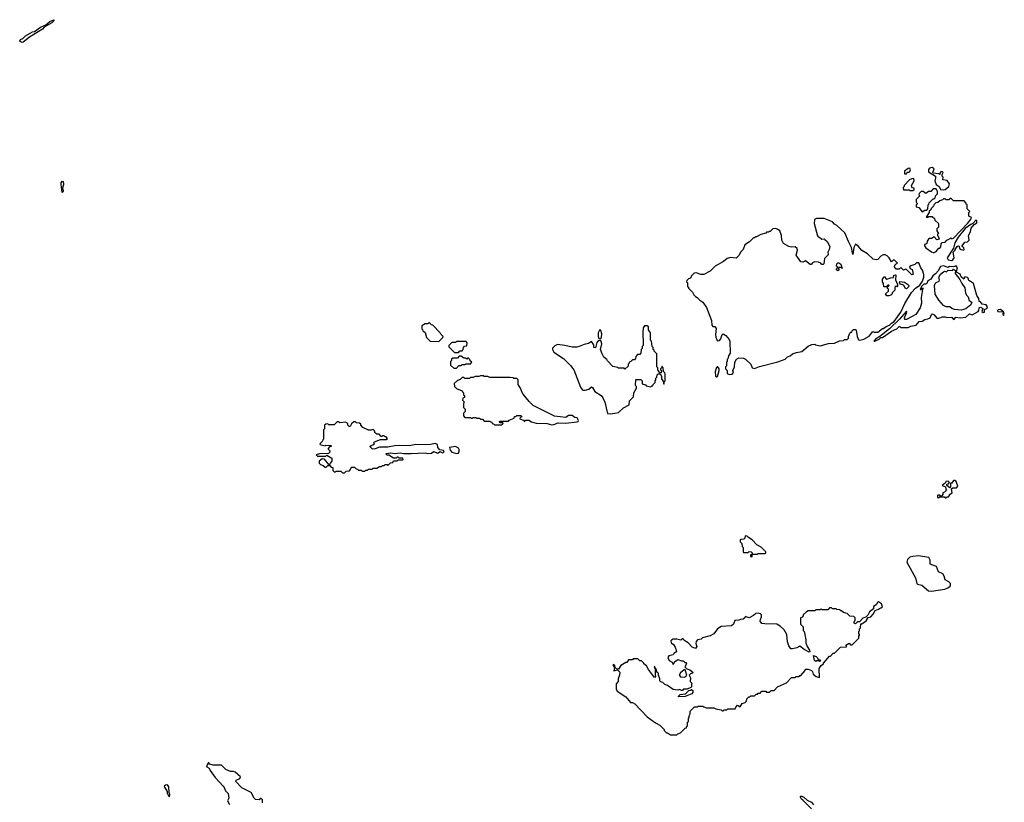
# Model space of a CAD drawing. Extents: x 2029826 to 2248070, y 228728 to 402406.
# Tile 30 of 256: x 2076647 to 2087282, y 283480 to 291937. Entities that reach past the tile are written whole.
import ezdxf

# ---------------------------------------------------------------- set-up
doc = ezdxf.new("R2010")
doc.units = 0

msp = doc.modelspace()

# ---------------------------------------------------------------- linework, layer by layer
at = {"layer": '0CON10XD'}
for points in [[(2076672, 291692), (2076650, 291700), (2076647, 291705), (2076656, 291724), (2076680, 291735), (2076709, 291761), (2076784, 291806), (2076805, 291811), (2076872, 291858), (2076928, 291882), (2076972, 291918), (2077017, 291937), (2077016, 291925), (2076995, 291904), (2076912, 291858), (2076894, 291835), (2076753, 291747), (2076685, 291694), (2076672, 291692)], [(2086205, 290270), (2086225, 290272), (2086232, 290288), (2086255, 290288), (2086262, 290295), (2086268, 290315), (2086261, 290331), (2086245, 290330), (2086205, 290300), (2086205, 290270)], [(2086625, 290097), (2086645, 290104), (2086684, 290135), (2086692, 290162), (2086665, 290198), (2086620, 290205), (2086622, 290235), (2086612, 290245), (2086610, 290265), (2086622, 290285), (2086615, 290292), (2086598, 290292), (2086590, 290285), (2086587, 290263), (2086575, 290270), (2086515, 290278), (2086510, 290285), (2086526, 290326), (2086505, 290339), (2086475, 290333), (2086462, 290318), (2086463, 290293), (2086538, 290245), (2086540, 290225), (2086533, 290195), (2086547, 290157), (2086580, 290135), (2086593, 290103), (2086625, 290097)], [(2077105, 290068), (2077096, 290155), (2077096, 290175), (2077105, 290193), (2077115, 290188), (2077119, 290155), (2077110, 290115), (2077117, 290085), (2077105, 290068)], [(2086295, 290090), (2086308, 290102), (2086310, 290115), (2086292, 290122), (2086282, 290132), (2086280, 290145), (2086310, 290195), (2086305, 290220), (2086283, 290217), (2086260, 290205), (2086200, 290145), (2086200, 290135), (2086190, 290125), (2086195, 290100), (2086255, 290100), (2086265, 290090), (2086295, 290090)], [(2086395, 289860), (2086425, 289880), (2086445, 289880), (2086458, 289892), (2086460, 289935), (2086468, 289942), (2086472, 289958), (2086515, 290000), (2086525, 290000), (2086537, 290013), (2086540, 290035), (2086560, 290055), (2086560, 290085), (2086552, 290092), (2086548, 290108), (2086515, 290110), (2086488, 290082), (2086465, 290080), (2086435, 290060), (2086405, 290080), (2086385, 290080), (2086362, 290058), (2086360, 290045), (2086370, 290035), (2086330, 289995), (2086330, 289965), (2086340, 289955), (2086340, 289945), (2086330, 289935), (2086330, 289915), (2086358, 289908), (2086395, 289860)], [(2086515, 289420), (2086525, 289422), (2086546, 289434), (2086575, 289470), (2086585, 289470), (2086598, 289482), (2086600, 289515), (2086612, 289528), (2086645, 289532), (2086660, 289555), (2086698, 289572), (2086705, 289580), (2086715, 289570), (2086735, 289578), (2086886, 289734), (2086926, 289785), (2086928, 289798), (2086900, 289815), (2086900, 289855), (2086910, 289865), (2086882, 289892), (2086880, 289935), (2086872, 289942), (2086868, 289958), (2086848, 289978), (2086735, 289980), (2086705, 290010), (2086685, 289990), (2086655, 289990), (2086645, 290000), (2086625, 290000), (2086615, 289990), (2086585, 289980), (2086565, 289960), (2086542, 289958), (2086522, 289938), (2086518, 289922), (2086492, 289898), (2086488, 289882), (2086472, 289868), (2086470, 289855), (2086440, 289805), (2086455, 289800), (2086465, 289810), (2086505, 289810), (2086528, 289788), (2086532, 289772), (2086570, 289735), (2086570, 289695), (2086553, 289677), (2086552, 289655), (2086570, 289625), (2086562, 289618), (2086560, 289605), (2086568, 289598), (2086580, 289565), (2086555, 289560), (2086525, 289590), (2086497, 289573), (2086475, 289572), (2086464, 289566), (2086450, 289545), (2086445, 289520), (2086435, 289510), (2086422, 289508), (2086420, 289495), (2086435, 289472), (2086495, 289428), (2086515, 289420)], [(2084315, 288102), (2084342, 288108), (2084357, 288123), (2084350, 288145), (2084368, 288185), (2084372, 288235), (2084391, 288269), (2084415, 288282), (2084465, 288280), (2084488, 288268), (2084546, 288216), (2084560, 288175), (2084585, 288168), (2084639, 288191), (2084835, 288240), (2084915, 288270), (2084940, 288295), (2084970, 288305), (2084993, 288327), (2085038, 288342), (2085095, 288350), (2085165, 288410), (2085203, 288427), (2085235, 288430), (2085243, 288423), (2085295, 288412), (2085385, 288438), (2085447, 288443), (2085503, 288467), (2085545, 288470), (2085555, 288480), (2085585, 288480), (2085600, 288495), (2085600, 288515), (2085615, 288550), (2085625, 288560), (2085635, 288560), (2085640, 288575), (2085655, 288590), (2085675, 288590), (2085682, 288582), (2085692, 288515), (2085707, 288477), (2085723, 288473), (2085765, 288484), (2085823, 288517), (2085862, 288568), (2085875, 288560), (2085915, 288560), (2085965, 288600), (2085975, 288600), (2086014, 288626), (2086044, 288636), (2086063, 288657), (2086091, 288675), (2086165, 288778), (2086209, 288871), (2086281, 288989), (2086322, 289035), (2086370, 289070), (2086400, 289110), (2086413, 289155), (2086412, 289185), (2086400, 289230), (2086380, 289255), (2086358, 289308), (2086335, 289308), (2086315, 289290), (2086273, 289277), (2086260, 289265), (2086265, 289250), (2086287, 289237), (2086292, 289225), (2086297, 289183), (2086285, 289180), (2086225, 289238), (2086215, 289240), (2086195, 289230), (2086165, 289260), (2086145, 289240), (2086115, 289240), (2086098, 289265), (2086100, 289285), (2086115, 289300), (2086130, 289305), (2086095, 289340), (2086082, 289338), (2086065, 289320), (2086038, 289365), (2086016, 289386), (2085995, 289397), (2085975, 289397), (2085947, 289383), (2085915, 289347), (2085897, 289343), (2085865, 289350), (2085805, 289407), (2085745, 289444), (2085705, 289490), (2085675, 289510), (2085658, 289475), (2085645, 289400), (2085632, 289475), (2085599, 289539), (2085560, 289635), (2085473, 289713), (2085447, 289727), (2085425, 289752), (2085335, 289790), (2085255, 289788), (2085232, 289778), (2085228, 289735), (2085263, 289603), (2085271, 289591), (2085287, 289587), (2085310, 289565), (2085335, 289568), (2085345, 289562), (2085369, 289539), (2085398, 289485), (2085392, 289455), (2085378, 289425), (2085380, 289395), (2085342, 289355), (2085332, 289298), (2085325, 289290), (2085312, 289292), (2085300, 289305), (2085275, 289317), (2085231, 289319), (2085211, 289309), (2085195, 289290), (2085185, 289290), (2085135, 289330), (2085105, 289318), (2085085, 289322), (2085033, 289393), (2085048, 289445), (2085046, 289466), (2085023, 289483), (2084985, 289478), (2084955, 289487), (2084898, 289518), (2084880, 289555), (2084876, 289606), (2084858, 289655), (2084845, 289668), (2084815, 289680), (2084783, 289677), (2084755, 289650), (2084745, 289650), (2084735, 289640), (2084715, 289640), (2084705, 289630), (2084653, 289617), (2084605, 289590), (2084595, 289590), (2084585, 289580), (2084575, 289580), (2084530, 289535), (2084480, 289505), (2084460, 289455), (2084435, 289430), (2084415, 289390), (2084385, 289360), (2084325, 289367), (2084290, 289355), (2084250, 289325), (2084160, 289275), (2084105, 289218), (2084035, 289182), (2084005, 289182), (2083955, 289200), (2083933, 289197), (2083900, 289165), (2083900, 289155), (2083885, 289140), (2083872, 289138), (2083852, 289118), (2083850, 289105), (2083860, 289095), (2083860, 289055), (2083870, 289045), (2083870, 289035), (2083913, 288993), (2083928, 288965), (2083948, 288945), (2083966, 288936), (2083993, 288905), (2084025, 288883), (2084067, 288827), (2084120, 288685), (2084122, 288635), (2084135, 288622), (2084155, 288620), (2084169, 288599), (2084164, 288536), (2084166, 288505), (2084176, 288476), (2084185, 288468), (2084205, 288470), (2084220, 288490), (2084234, 288536), (2084245, 288542), (2084276, 288526), (2084312, 288482), (2084318, 288465), (2084320, 288335), (2084302, 288305), (2084297, 288273), (2084290, 288265), (2084290, 288245), (2084280, 288235), (2084280, 288195), (2084270, 288185), (2084270, 288165), (2084290, 288145), (2084290, 288115), (2084315, 288102)], [(2086714, 289336), (2086725, 289343), (2086740, 289365), (2086730, 289425), (2086750, 289445), (2086750, 289455), (2086774, 289486), (2086785, 289492), (2086795, 289490), (2086800, 289465), (2086815, 289453), (2086843, 289447), (2086850, 289455), (2086845, 289472), (2086828, 289485), (2086827, 289495), (2086855, 289532), (2086885, 289537), (2086903, 289555), (2086896, 289605), (2086918, 289645), (2086924, 289685), (2086956, 289724), (2086985, 289742), (2086985, 289768), (2086975, 289770), (2086944, 289736), (2086920, 289725), (2086861, 289679), (2086784, 289586), (2086748, 289525), (2086732, 289468), (2086664, 289365), (2086675, 289342), (2086714, 289336)], [(2085485, 289222), (2085470, 289235), (2085470, 289245), (2085480, 289255), (2085480, 289265), (2085470, 289275), (2085475, 289300), (2085485, 289310), (2085495, 289310), (2085517, 289295), (2085530, 289250), (2085515, 289260), (2085492, 289258), (2085490, 289245), (2085500, 289235), (2085485, 289222)], [(2085885, 288464), (2085930, 288485), (2085948, 288502), (2085966, 288504), (2086065, 288570), (2086122, 288595), (2086145, 288620), (2086155, 288620), (2086165, 288610), (2086245, 288610), (2086273, 288627), (2086330, 288635), (2086363, 288677), (2086395, 288678), (2086423, 288697), (2086455, 288703), (2086483, 288717), (2086495, 288750), (2086505, 288758), (2086525, 288748), (2086553, 288713), (2086575, 288710), (2086615, 288728), (2086645, 288728), (2086665, 288720), (2086715, 288722), (2086735, 288698), (2086746, 288704), (2086758, 288722), (2086805, 288714), (2086866, 288724), (2086905, 288760), (2086935, 288748), (2087000, 288785), (2087007, 288793), (2087012, 288825), (2087025, 288832), (2087050, 288815), (2087040, 288785), (2087054, 288774), (2087070, 288775), (2087070, 288805), (2087095, 288818), (2087102, 288835), (2087086, 288855), (2087043, 288863), (2087025, 288888), (2087012, 288892), (2087007, 288925), (2086986, 288956), (2086948, 289085), (2086919, 289109), (2086898, 289118), (2086893, 289145), (2086885, 289153), (2086855, 289160), (2086845, 289132), (2086815, 289160), (2086805, 289188), (2086765, 289210), (2086752, 289208), (2086750, 289195), (2086801, 289131), (2086823, 289085), (2086855, 289040), (2086862, 288982), (2086878, 288955), (2086893, 288943), (2086904, 288904), (2086932, 288885), (2086922, 288855), (2086867, 288813), (2086815, 288797), (2086745, 288807), (2086715, 288817), (2086695, 288833), (2086655, 288834), (2086625, 288850), (2086575, 288908), (2086535, 288972), (2086530, 289065), (2086536, 289085), (2086545, 289099), (2086578, 289112), (2086581, 289125), (2086574, 289156), (2086594, 289186), (2086625, 289212), (2086635, 289218), (2086657, 289213), (2086675, 289230), (2086722, 289228), (2086735, 289240), (2086765, 289220), (2086776, 289256), (2086764, 289276), (2086735, 289268), (2086691, 289269), (2086675, 289260), (2086626, 289276), (2086595, 289270), (2086568, 289222), (2086540, 289190), (2086510, 289170), (2086490, 289135), (2086456, 289114), (2086445, 289086), (2086435, 289080), (2086415, 289080), (2086388, 289055), (2086375, 289020), (2086388, 289022), (2086395, 289040), (2086407, 289035), (2086398, 289022), (2086386, 288935), (2086388, 288875), (2086372, 288825), (2086325, 288750), (2086225, 288698), (2086208, 288698), (2086204, 288716), (2086230, 288775), (2086225, 288788), (2086149, 288701), (2086043, 288597), (2085938, 288512), (2085892, 288485), (2085872, 288465), (2085885, 288464)], [(2086035, 288952), (2086015, 288952), (2086000, 288975), (2086030, 289005), (2086030, 289025), (2086022, 289032), (2086020, 289045), (2086040, 289065), (2086035, 289070), (2086025, 289068), (2086005, 289050), (2085982, 289052), (2085978, 289085), (2085968, 289105), (2085968, 289135), (2085985, 289160), (2085995, 289160), (2086000, 289145), (2086015, 289132), (2086053, 289147), (2086085, 289150), (2086090, 289175), (2086105, 289180), (2086110, 289175), (2086108, 289125), (2086130, 289075), (2086130, 289055), (2086125, 289050), (2086115, 289060), (2086100, 289045), (2086100, 289015), (2086070, 288985), (2086070, 288975), (2086055, 288960), (2086035, 288952)], [(2086225, 289030), (2086210, 289035), (2086198, 289068), (2086160, 289080), (2086152, 289095), (2086155, 289108), (2086205, 289100), (2086238, 289078), (2086250, 289065), (2086250, 289055), (2086225, 289030)], [(2087275, 288740), (2087282, 288755), (2087275, 288780), (2087240, 288805), (2087215, 288802), (2087210, 288795), (2087214, 288784), (2087270, 288780), (2087268, 288755), (2087275, 288740)], [(2081175, 288460), (2081218, 288502), (2081220, 288515), (2081195, 288540), (2081190, 288555), (2081110, 288635), (2081095, 288640), (2081075, 288660), (2081065, 288660), (2081055, 288650), (2081025, 288650), (2080992, 288628), (2080990, 288595), (2080998, 288588), (2081000, 288575), (2081028, 288558), (2081042, 288502), (2081082, 288462), (2081175, 288460)], [(2083025, 287677), (2083075, 287684), (2083115, 287694), (2083168, 287742), (2083230, 287775), (2083235, 287820), (2083278, 287862), (2083280, 287905), (2083310, 287955), (2083310, 287975), (2083300, 287985), (2083302, 288048), (2083355, 288050), (2083370, 288035), (2083372, 288002), (2083405, 287990), (2083415, 287980), (2083465, 287970), (2083475, 287980), (2083485, 287980), (2083490, 287995), (2083510, 288015), (2083510, 288035), (2083520, 288045), (2083520, 288065), (2083530, 288075), (2083532, 288098), (2083545, 288110), (2083565, 288110), (2083580, 288085), (2083580, 288055), (2083600, 288025), (2083600, 288005), (2083605, 288000), (2083610, 288005), (2083610, 288025), (2083620, 288035), (2083620, 288105), (2083615, 288120), (2083600, 288135), (2083598, 288175), (2083588, 288188), (2083582, 288188), (2083580, 288175), (2083570, 288165), (2083570, 288155), (2083580, 288145), (2083575, 288120), (2083562, 288122), (2083540, 288155), (2083540, 288175), (2083530, 288185), (2083530, 288325), (2083500, 288355), (2083500, 288365), (2083490, 288375), (2083490, 288395), (2083480, 288405), (2083470, 288465), (2083460, 288475), (2083460, 288555), (2083440, 288585), (2083438, 288618), (2083425, 288630), (2083395, 288630), (2083383, 288607), (2083378, 288555), (2083382, 288435), (2083380, 288415), (2083370, 288405), (2083370, 288385), (2083360, 288375), (2083358, 288332), (2083345, 288320), (2083322, 288318), (2083302, 288298), (2083300, 288275), (2083288, 288262), (2083265, 288260), (2083248, 288242), (2083232, 288238), (2083230, 288225), (2083220, 288215), (2083218, 288192), (2083185, 288160), (2083175, 288170), (2083115, 288170), (2083107, 288177), (2083055, 288190), (2082995, 288250), (2082988, 288265), (2082955, 288290), (2082937, 288325), (2082921, 288375), (2082936, 288435), (2082928, 288458), (2082915, 288470), (2082895, 288468), (2082881, 288449), (2082865, 288390), (2082850, 288395), (2082850, 288425), (2082825, 288460), (2082792, 288438), (2082743, 288427), (2082690, 288405), (2082665, 288398), (2082615, 288398), (2082535, 288418), (2082455, 288428), (2082427, 288413), (2082403, 288387), (2082402, 288375), (2082416, 288346), (2082522, 288275), (2082595, 288202), (2082634, 288154), (2082703, 287965), (2082721, 287941), (2082734, 287934), (2082755, 287933), (2082794, 287946), (2082825, 287968), (2082835, 287962), (2082861, 287921), (2082927, 287875), (2082945, 287852), (2082967, 287805), (2082995, 287680), (2083025, 287677)], [(2082925, 288488), (2082933, 288505), (2082936, 288544), (2082925, 288580), (2082915, 288588), (2082896, 288555), (2082894, 288515), (2082903, 288493), (2082925, 288488)], [(2081385, 288340), (2081402, 288358), (2081425, 288360), (2081438, 288372), (2081440, 288395), (2081452, 288408), (2081478, 288412), (2081480, 288445), (2081468, 288458), (2081365, 288460), (2081355, 288450), (2081315, 288450), (2081282, 288418), (2081282, 288402), (2081342, 288342), (2081385, 288340)], [(2081365, 288170), (2081380, 288185), (2081385, 288200), (2081415, 288200), (2081425, 288210), (2081455, 288210), (2081465, 288220), (2081515, 288220), (2081530, 288235), (2081512, 288252), (2081510, 288265), (2081495, 288280), (2081485, 288280), (2081475, 288270), (2081465, 288280), (2081445, 288280), (2081415, 288300), (2081395, 288300), (2081375, 288280), (2081325, 288280), (2081312, 288268), (2081310, 288255), (2081300, 288245), (2081300, 288205), (2081335, 288170), (2081365, 288170)], [(2084175, 288078), (2084185, 288082), (2084202, 288145), (2084202, 288165), (2084185, 288190), (2084172, 288178), (2084159, 288135), (2084164, 288084), (2084175, 288078)], [(2082395, 287560), (2082415, 287563), (2082465, 287582), (2082545, 287578), (2082665, 287590), (2082680, 287595), (2082682, 287605), (2082670, 287635), (2082645, 287640), (2082615, 287660), (2082575, 287660), (2082545, 287640), (2082425, 287652), (2082195, 287768), (2082151, 287811), (2082085, 287890), (2082070, 287915), (2082057, 287957), (2082030, 287995), (2082030, 288045), (2082015, 288060), (2081985, 288060), (2081977, 288067), (2081945, 288070), (2081725, 288070), (2081705, 288080), (2081665, 288080), (2081655, 288090), (2081625, 288090), (2081605, 288080), (2081565, 288080), (2081545, 288070), (2081515, 288070), (2081505, 288060), (2081455, 288060), (2081445, 288070), (2081425, 288070), (2081405, 288050), (2081375, 288040), (2081340, 288005), (2081342, 287972), (2081365, 287950), (2081428, 287928), (2081430, 287915), (2081440, 287905), (2081440, 287885), (2081450, 287875), (2081450, 287855), (2081432, 287848), (2081430, 287825), (2081450, 287805), (2081440, 287795), (2081440, 287745), (2081458, 287728), (2081460, 287705), (2081440, 287685), (2081440, 287655), (2081455, 287640), (2081515, 287640), (2081525, 287630), (2081535, 287630), (2081545, 287640), (2081575, 287640), (2081585, 287630), (2081615, 287630), (2081625, 287620), (2081645, 287620), (2081665, 287600), (2081725, 287600), (2081735, 287590), (2081748, 287588), (2081752, 287572), (2081765, 287570), (2081775, 287560), (2081855, 287560), (2081870, 287575), (2081865, 287580), (2081832, 287582), (2081830, 287595), (2081835, 287600), (2081925, 287600), (2081935, 287610), (2081988, 287632), (2081992, 287648), (2082005, 287650), (2082015, 287660), (2082065, 287660), (2082070, 287645), (2082052, 287638), (2082050, 287625), (2082088, 287608), (2082095, 287600), (2082105, 287600), (2082115, 287610), (2082145, 287610), (2082175, 287590), (2082225, 287578), (2082345, 287572), (2082395, 287560)], [(2080155, 287040), (2080175, 287060), (2080208, 287062), (2080218, 287072), (2080222, 287088), (2080235, 287100), (2080265, 287100), (2080282, 287082), (2080295, 287080), (2080305, 287070), (2080335, 287070), (2080345, 287060), (2080375, 287060), (2080385, 287070), (2080405, 287070), (2080415, 287080), (2080455, 287080), (2080465, 287090), (2080505, 287090), (2080535, 287110), (2080555, 287110), (2080565, 287120), (2080585, 287120), (2080595, 287130), (2080615, 287130), (2080625, 287120), (2080652, 287148), (2080678, 287152), (2080685, 287170), (2080725, 287170), (2080735, 287180), (2080785, 287180), (2080790, 287185), (2080785, 287200), (2080745, 287200), (2080735, 287210), (2080725, 287210), (2080715, 287200), (2080685, 287200), (2080635, 287230), (2080615, 287230), (2080600, 287245), (2080605, 287250), (2080655, 287257), (2080695, 287248), (2080755, 287256), (2080795, 287250), (2080875, 287250), (2081025, 287258), (2081055, 287251), (2081095, 287253), (2081115, 287270), (2081165, 287254), (2081185, 287270), (2081215, 287258), (2081232, 287265), (2081225, 287280), (2081185, 287290), (2081162, 287315), (2081160, 287345), (2081136, 287356), (2081085, 287346), (2081025, 287343), (2080925, 287346), (2080855, 287331), (2080754, 287336), (2080698, 287332), (2080625, 287316), (2080533, 287317), (2080485, 287299), (2080457, 287297), (2080430, 287325), (2080443, 287337), (2080470, 287345), (2080480, 287355), (2080470, 287365), (2080480, 287375), (2080545, 287400), (2080605, 287400), (2080618, 287412), (2080605, 287430), (2080595, 287430), (2080585, 287440), (2080565, 287440), (2080558, 287432), (2080552, 287432), (2080528, 287458), (2080505, 287460), (2080495, 287470), (2080485, 287470), (2080480, 287495), (2080465, 287510), (2080445, 287500), (2080413, 287503), (2080355, 287530), (2080330, 287555), (2080330, 287565), (2080318, 287578), (2080285, 287580), (2080275, 287590), (2080255, 287590), (2080231, 287569), (2080215, 287540), (2080205, 287540), (2080190, 287555), (2080190, 287575), (2080165, 287588), (2080105, 287580), (2080095, 287590), (2080075, 287590), (2080045, 287560), (2079985, 287560), (2079975, 287570), (2079952, 287568), (2079940, 287555), (2079940, 287515), (2079930, 287505), (2079930, 287405), (2079922, 287398), (2079918, 287382), (2079892, 287358), (2079890, 287345), (2079945, 287332), (2079955, 287338), (2080010, 287335), (2080010, 287325), (2079995, 287320), (2079980, 287305), (2079980, 287295), (2079997, 287277), (2079997, 287263), (2079982, 287248), (2079885, 287247), (2079850, 287235), (2079865, 287220), (2079955, 287220), (2079965, 287230), (2080018, 287198), (2080020, 287165), (2080000, 287145), (2079998, 287132), (2079985, 287130), (2079938, 287188), (2079915, 287190), (2079880, 287165), (2079880, 287145), (2079895, 287130), (2079925, 287120), (2079945, 287100), (2079958, 287102), (2079975, 287120), (2079998, 287118), (2080012, 287102), (2080028, 287098), (2080030, 287065), (2080043, 287053), (2080057, 287053), (2080065, 287060), (2080115, 287060), (2080135, 287040), (2080155, 287040)], [(2081365, 287249), (2081385, 287254), (2081394, 287275), (2081393, 287293), (2081385, 287308), (2081354, 287324), (2081288, 287315), (2081296, 287285), (2081314, 287264), (2081365, 287249)], [(2086655, 286770), (2086665, 286780), (2086678, 286782), (2086690, 286795), (2086692, 286808), (2086718, 286825), (2086712, 286868), (2086725, 286880), (2086765, 286880), (2086780, 286895), (2086762, 286945), (2086747, 286957), (2086733, 286957), (2086715, 286930), (2086702, 286928), (2086700, 286885), (2086695, 286880), (2086660, 286905), (2086662, 286918), (2086678, 286922), (2086690, 286935), (2086675, 286950), (2086652, 286948), (2086648, 286932), (2086610, 286905), (2086648, 286888), (2086650, 286865), (2086660, 286855), (2086635, 286830), (2086620, 286825), (2086620, 286805), (2086608, 286792), (2086595, 286790), (2086585, 286800), (2086565, 286800), (2086560, 286795), (2086562, 286775), (2086575, 286770), (2086585, 286780), (2086635, 286780), (2086645, 286770), (2086655, 286770)], [(2084555, 286132), (2084560, 286135), (2084560, 286160), (2084615, 286160), (2084625, 286170), (2084695, 286170), (2084707, 286173), (2084706, 286185), (2084655, 286236), (2084611, 286261), (2084560, 286315), (2084520, 286340), (2084505, 286357), (2084485, 286360), (2084480, 286335), (2084468, 286322), (2084435, 286320), (2084430, 286315), (2084430, 286295), (2084448, 286278), (2084450, 286245), (2084460, 286235), (2084460, 286185), (2084465, 286180), (2084515, 286180), (2084525, 286190), (2084548, 286188), (2084560, 286175), (2084560, 286160), (2084540, 286155), (2084540, 286135), (2084555, 286132)], [(2086495, 285762), (2086640, 285785), (2086674, 285796), (2086698, 285815), (2086702, 285825), (2086700, 285845), (2086685, 285862), (2086642, 285885), (2086632, 285925), (2086619, 285949), (2086571, 285971), (2086549, 286029), (2086482, 286055), (2086482, 286095), (2086468, 286125), (2086355, 286142), (2086295, 286138), (2086261, 286129), (2086236, 286104), (2086230, 286075), (2086322, 285905), (2086338, 285845), (2086345, 285838), (2086390, 285825), (2086464, 285764), (2086495, 285762)], [(2083745, 284210), (2083755, 284220), (2083785, 284230), (2083835, 284280), (2083850, 284285), (2083850, 284295), (2083860, 284305), (2083860, 284345), (2083870, 284355), (2083870, 284385), (2083880, 284395), (2083880, 284415), (2083890, 284435), (2083890, 284465), (2083935, 284510), (2083965, 284510), (2083975, 284520), (2084025, 284520), (2084035, 284510), (2084065, 284500), (2084145, 284500), (2084165, 284490), (2084225, 284480), (2084235, 284470), (2084245, 284470), (2084255, 284480), (2084285, 284480), (2084295, 284490), (2084375, 284490), (2084382, 284508), (2084402, 284528), (2084428, 284512), (2084452, 284548), (2084485, 284560), (2084497, 284573), (2084502, 284598), (2084522, 284618), (2084535, 284620), (2084545, 284630), (2084585, 284630), (2084602, 284648), (2084615, 284650), (2084625, 284660), (2084645, 284660), (2084665, 284680), (2084705, 284680), (2084715, 284670), (2084745, 284670), (2084765, 284690), (2084795, 284690), (2084832, 284728), (2084928, 284772), (2084982, 284828), (2085025, 284830), (2085035, 284840), (2085065, 284840), (2085075, 284850), (2085085, 284850), (2085130, 284905), (2085135, 284920), (2085165, 284918), (2085200, 284905), (2085212, 284892), (2085218, 284865), (2085250, 284840), (2085285, 284830), (2085282, 284925), (2085305, 284960), (2085330, 284975), (2085330, 284985), (2085395, 285060), (2085405, 285060), (2085435, 285090), (2085448, 285092), (2085512, 285158), (2085575, 285160), (2085580, 285165), (2085572, 285178), (2085605, 285200), (2085622, 285182), (2085638, 285182), (2085710, 285255), (2085710, 285275), (2085720, 285285), (2085720, 285295), (2085710, 285305), (2085710, 285325), (2085718, 285332), (2085720, 285355), (2085730, 285365), (2085732, 285408), (2085745, 285410), (2085789, 285441), (2085812, 285478), (2085840, 285485), (2085866, 285514), (2085887, 285553), (2085925, 285568), (2085945, 285582), (2085955, 285580), (2085967, 285593), (2085956, 285626), (2085925, 285647), (2085911, 285639), (2085900, 285615), (2085870, 285595), (2085868, 285572), (2085825, 285540), (2085807, 285503), (2085788, 285482), (2085755, 285470), (2085718, 285432), (2085695, 285430), (2085675, 285410), (2085660, 285415), (2085660, 285435), (2085670, 285445), (2085670, 285475), (2085658, 285488), (2085615, 285490), (2085585, 285520), (2085545, 285530), (2085525, 285550), (2085515, 285550), (2085505, 285560), (2085473, 285563), (2085465, 285570), (2085425, 285570), (2085415, 285580), (2085395, 285580), (2085375, 285560), (2085315, 285560), (2085305, 285568), (2085295, 285560), (2085245, 285560), (2085235, 285550), (2085165, 285548), (2085145, 285540), (2085110, 285505), (2085110, 285495), (2085098, 285482), (2085080, 285475), (2085080, 285405), (2085110, 285375), (2085110, 285335), (2085120, 285325), (2085128, 285295), (2085140, 285235), (2085140, 285205), (2085153, 285165), (2085177, 285125), (2085180, 285105), (2085175, 285103), (2085121, 285131), (2085075, 285167), (2085042, 285148), (2084995, 285138), (2084975, 285140), (2084955, 285170), (2084940, 285215), (2084932, 285295), (2084906, 285345), (2084863, 285385), (2084825, 285404), (2084697, 285407), (2084664, 285414), (2084647, 285437), (2084648, 285455), (2084661, 285485), (2084660, 285505), (2084648, 285518), (2084625, 285523), (2084600, 285520), (2084575, 285498), (2084525, 285472), (2084483, 285487), (2084480, 285475), (2084462, 285458), (2084434, 285456), (2084415, 285448), (2084370, 285445), (2084356, 285405), (2084335, 285388), (2084225, 285381), (2084185, 285354), (2084145, 285301), (2084105, 285278), (2084023, 285257), (2084007, 285243), (2083970, 285235), (2083953, 285217), (2083950, 285195), (2083962, 285165), (2083945, 285143), (2083912, 285155), (2083868, 285205), (2083822, 285232), (2083815, 285248), (2083805, 285250), (2083787, 285233), (2083745, 285243), (2083705, 285242), (2083687, 285233), (2083680, 285225), (2083683, 285203), (2083708, 285185), (2083726, 285156), (2083736, 285135), (2083740, 285105), (2083712, 285088), (2083707, 285073), (2083658, 285062), (2083648, 285045), (2083664, 285014), (2083693, 284993), (2083705, 284970), (2083717, 284983), (2083721, 284999), (2083755, 285023), (2083795, 285008), (2083815, 285010), (2083832, 284992), (2083845, 284990), (2083848, 284975), (2083830, 284945), (2083852, 284922), (2083885, 284910), (2083918, 284885), (2083916, 284874), (2083892, 284868), (2083880, 284855), (2083893, 284825), (2083890, 284785), (2083910, 284765), (2083902, 284758), (2083902, 284728), (2083895, 284720), (2083857, 284703), (2083818, 284702), (2083805, 284690), (2083795, 284690), (2083775, 284700), (2083755, 284692), (2083705, 284698), (2083645, 284742), (2083615, 284753), (2083594, 284774), (2083572, 284782), (2083563, 284793), (2083563, 284815), (2083548, 284855), (2083548, 284875), (2083532, 284882), (2083517, 284927), (2083510, 284930), (2083508, 284948), (2083500, 284945), (2083505, 284930), (2083510, 284930), (2083510, 284855), (2083520, 284845), (2083505, 284830), (2083438, 284915), (2083416, 284956), (2083390, 284975), (2083390, 284985), (2083365, 285010), (2083345, 285010), (2083325, 285030), (2083275, 285030), (2083265, 285020), (2083222, 285018), (2083205, 284990), (2083195, 284990), (2083141, 284959), (2083115, 284920), (2083092, 284922), (2083078, 284938), (2083075, 284960), (2083065, 284970), (2083054, 284966), (2083070, 284935), (2083065, 284900), (2083105, 284910), (2083130, 284885), (2083127, 284853), (2083110, 284815), (2083110, 284785), (2083088, 284762), (2083090, 284705), (2083101, 284681), (2083195, 284620), (2083245, 284560), (2083267, 284557), (2083293, 284543), (2083425, 284402), (2083515, 284338), (2083560, 284315), (2083610, 284265), (2083610, 284255), (2083635, 284230), (2083645, 284230), (2083675, 284210), (2083745, 284210)], [(2085285, 285000), (2085275, 285010), (2085255, 285010), (2085245, 285000), (2085232, 285012), (2085222, 285068), (2085250, 285055), (2085265, 285040), (2085272, 285022), (2085298, 285018), (2085285, 285000)], [(2083825, 284834), (2083841, 284839), (2083853, 284855), (2083835, 284910), (2083825, 284910), (2083785, 284880), (2083772, 284855), (2083785, 284836), (2083825, 284834)], [(2083765, 284620), (2083760, 284625), (2083780, 284645), (2083837, 284653), (2083875, 284690), (2083897, 284693), (2083905, 284700), (2083918, 284688), (2083918, 284665), (2083906, 284654), (2083835, 284622), (2083765, 284620)], [(2079270, 283475), (2079270, 283505), (2079255, 283520), (2079245, 283520), (2079232, 283508), (2079195, 283510), (2079178, 283525), (2079146, 283586), (2079047, 283637), (2078980, 283705), (2078985, 283720), (2079025, 283738), (2079032, 283755), (2078976, 283806), (2078955, 283813), (2078925, 283813), (2078873, 283833), (2078825, 283882), (2078735, 283880), (2078702, 283892), (2078688, 283908), (2078682, 283908), (2078680, 283895), (2078663, 283875), (2078668, 283865), (2078695, 283850), (2078704, 283824), (2078757, 283747), (2078846, 283656), (2078855, 283640), (2078870, 283605), (2078897, 283575), (2078907, 283525), (2078892, 283495), (2078912, 283455)], [(2078265, 283540), (2078270, 283565), (2078260, 283585), (2078257, 283647), (2078245, 283668), (2078223, 283667), (2078208, 283655), (2078210, 283645), (2078240, 283595), (2078240, 283575), (2078248, 283568), (2078250, 283555), (2078265, 283540)], [(2085201, 283411), (2085110, 283500), (2085093, 283515), (2085082, 283535), (2085080, 283545), (2085095, 283547), (2085117, 283537), (2085154, 283504), (2085201, 283481), (2085221, 283451)]]:
    msp.add_lwpolyline(points, dxfattribs=at)

doc.saveas('drawing.dxf')
